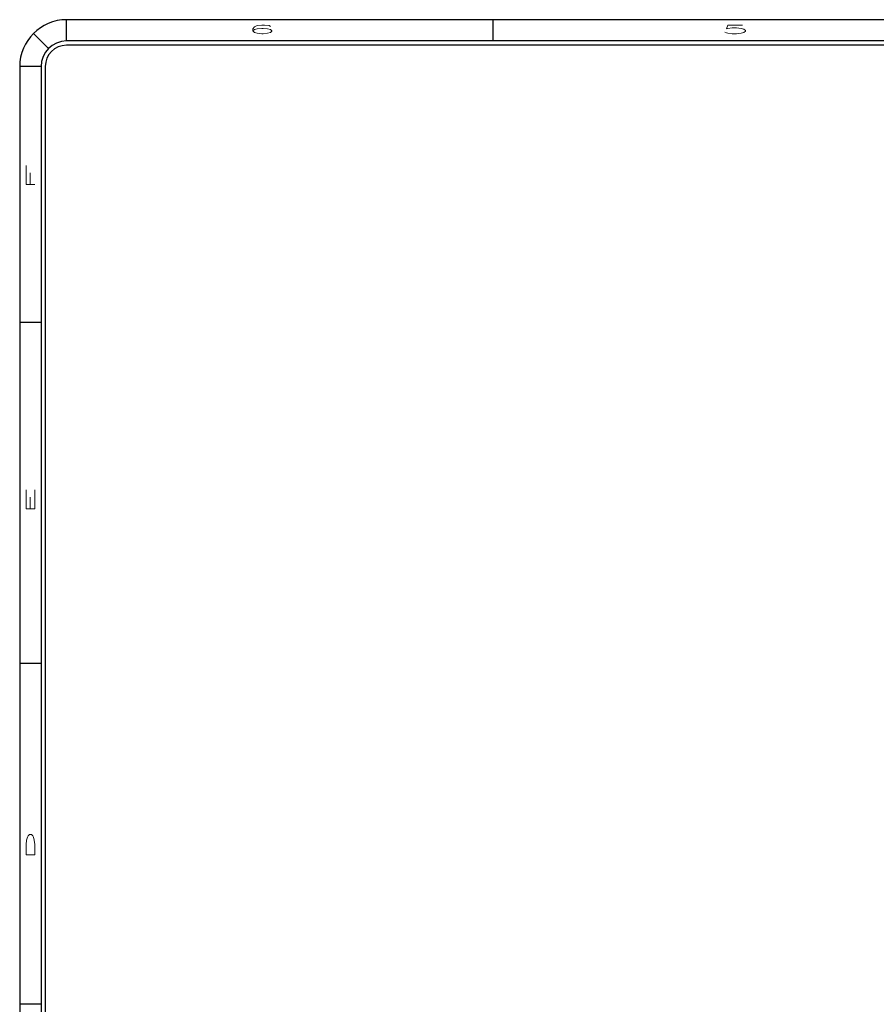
# Model space of a CAD drawing. Header units: inches. Extents: x -14.1 to 21.9, y -36.2 to -13.1.
# Tile 24 of 74: x -13.9 to -3.8, y -24.6 to -13.1. Entities that reach past the tile are written whole.
import ezdxf

# ---------------------------------------------------------------- set-up
doc = ezdxf.new("R2010")
doc.units = ezdxf.units.IN
doc.header["$LTSCALE"] = 0.5
doc.header["$MEASUREMENT"] = 0
doc.layers.add('SID-M-D', color=42, linetype='Continuous')
doc.layers.add('SID-M-S', color=105, linetype='Continuous')
doc.styles.add('R', font='ROMAND.SHX')

# ---------------------------------------------------------------- blocks, each defined once
blk = doc.blocks.new('*U27')
at = {"layer": 'SID-M-S'}
for p, q in [((0, 22.55), (-34, 22.55)), ((-34, 22.3), (-34, 22.55)), ((-29, 22.55), (-29, 22.3)), ((-34.212, 22.212), (-34.389, 22.389)), ((0, 22.3), (-34, 22.3)), ((0, 22.25), (-34, 22.25)), ((-34.3, 22), (-34.55, 22)), ((-34.55, 22), (-34.55, 0)), ((-34.3, 22), (-34.3, 0)), ((-34.25, 22), (-34.25, 0)), ((-34.55, 19), (-34.3, 19)), ((-34.55, 15), (-34.3, 15)), ((-34.55, 11), (-34.3, 11))]:
    blk.add_line(p, q, dxfattribs=at)
for radius in [0.55, 0.3, 0.25]:
    blk.add_arc((-34, 22), radius, 90, 180, dxfattribs=at)
at = {"layer": 'SID-M-D', "style": 'R', "width": 4}
for s, p in [('6', (-31.882, 22.386)), ('5', (-26.327, 22.386))]:
    blk.add_text(s, height=0.1, dxfattribs=at).set_placement(p)
for s, p in [('F', (-34.374, 20.547)), ('E', (-34.374, 16.743)), ('D', (-34.374, 12.681))]:
    blk.add_text(s, height=0.1, rotation=90, dxfattribs=at).set_placement(p)

msp = doc.modelspace()

# ---------------------------------------------------------------- block references
at = {"layer": 'SID-M-D'}
msp.add_blockref('*U27', (20.65495, -35.63028), dxfattribs=at)

doc.saveas('drawing.dxf')
